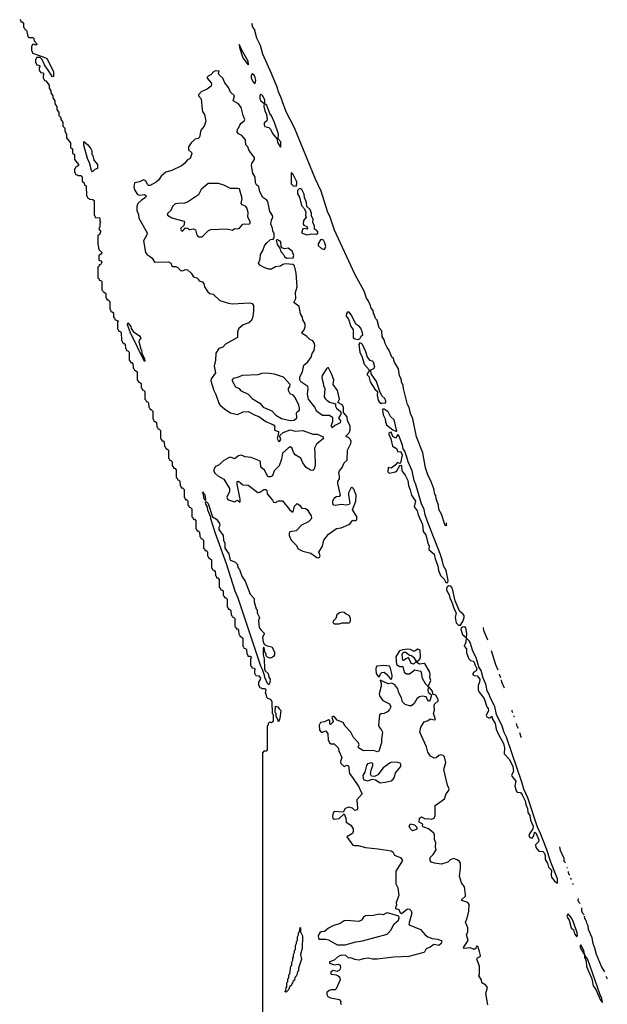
# Model space of a CAD drawing. Extents: x 2886962 to 3052311, y 540590 to 918621.
# Tile 163 of 164: x 2954270 to 2960276, y 896885 to 906943. Entities that reach past the tile are written whole.
import ezdxf

# ---------------------------------------------------------------- set-up
doc = ezdxf.new("R2010")
doc.units = 0

msp = doc.modelspace()

# ---------------------------------------------------------------- linework, layer by layer
at = {"layer": '0CON20XD'}
for points in [[(2954270, 906945), (2954278, 906938), (2954282, 906922), (2954295, 906920), (2954310, 906905), (2954310, 906865), (2954318, 906858), (2954322, 906842), (2954340, 906835), (2954352, 906772), (2954365, 906760), (2954405, 906760), (2954415, 906750), (2954418, 906728), (2954445, 906698), (2954445, 906690), (2954436, 906684), (2954415, 906692), (2954402, 906688), (2954390, 906665), (2954390, 906625), (2954398, 906618), (2954402, 906602), (2954510, 906565), (2954546, 906545), (2954616, 906414), (2954617, 906363), (2954605, 906360), (2954562, 906428), (2954523, 906483), (2954500, 906535), (2954478, 906558), (2954442, 906558), (2954438, 906542), (2954430, 906535), (2954430, 906505), (2954438, 906498), (2954442, 906482), (2954465, 906480), (2954478, 906468), (2954470, 906455), (2954470, 906425), (2954478, 906418), (2954482, 906402), (2954505, 906400), (2954518, 906388), (2954510, 906375), (2954510, 906345), (2954518, 906338), (2954522, 906322), (2954538, 906318), (2954570, 906275), (2954570, 906245), (2954590, 906215), (2954590, 906195), (2954610, 906165), (2954610, 906145), (2954630, 906115), (2954630, 906085), (2954650, 906055), (2954650, 906025), (2954670, 905995), (2954670, 905965), (2954690, 905945), (2954690, 905925), (2954710, 905895), (2954710, 905855), (2954730, 905835), (2954730, 905805), (2954750, 905775), (2954750, 905735), (2954790, 905685), (2954790, 905635), (2954810, 905625), (2954810, 905575), (2954830, 905565), (2954830, 905515), (2954870, 905465), (2954870, 905455), (2954855, 905440), (2954842, 905438), (2954838, 905422), (2954830, 905415), (2954830, 905385), (2954838, 905378), (2954842, 905362), (2954858, 905358), (2954865, 905350), (2954895, 905350), (2954908, 905338), (2954910, 905295), (2954930, 905275), (2954932, 905252), (2954950, 905245), (2954952, 905142), (2954958, 905138), (2954962, 905122), (2954978, 905118), (2954985, 905110), (2955017, 905107), (2955030, 905095), (2955030, 904945), (2955038, 904938), (2955042, 904922), (2955085, 904920), (2955090, 904915), (2955090, 904885), (2955100, 904875), (2955090, 904865), (2955090, 904825), (2955082, 904818), (2955080, 904805), (2955100, 904775), (2955092, 904768), (2955088, 904752), (2955070, 904735), (2955070, 904655), (2955080, 904595), (2955108, 904565), (2955105, 904550), (2955080, 904535), (2955080, 904485), (2955098, 904478), (2955110, 904465), (2955095, 904440), (2955082, 904438), (2955078, 904422), (2955070, 904415), (2955070, 904305), (2955078, 904298), (2955082, 904282), (2955098, 904278), (2955108, 904268), (2955110, 904185), (2955118, 904178), (2955122, 904162), (2955135, 904160), (2955150, 904145), (2955150, 904105), (2955158, 904098), (2955162, 904082), (2955175, 904080), (2955190, 904065), (2955190, 903985), (2955198, 903978), (2955202, 903962), (2955215, 903960), (2955228, 903948), (2955230, 903905), (2955238, 903898), (2955242, 903882), (2955280, 903865), (2955270, 903855), (2955270, 903785), (2955278, 903778), (2955282, 903762), (2955298, 903758), (2955308, 903748), (2955310, 903665), (2955318, 903658), (2955322, 903642), (2955335, 903640), (2955348, 903628), (2955350, 903585), (2955358, 903578), (2955362, 903562), (2955375, 903560), (2955390, 903545), (2955390, 903465), (2955398, 903458), (2955402, 903442), (2955415, 903440), (2955428, 903428), (2955430, 903385), (2955438, 903378), (2955442, 903362), (2955455, 903360), (2955470, 903345), (2955470, 903265), (2955480, 903255), (2955482, 903242), (2955495, 903240), (2955510, 903225), (2955510, 903185), (2955518, 903178), (2955522, 903162), (2955535, 903160), (2955550, 903145), (2955550, 903065), (2955558, 903058), (2955562, 903042), (2955575, 903040), (2955588, 903028), (2955590, 902985), (2955598, 902978), (2955602, 902962), (2955615, 902960), (2955630, 902945), (2955630, 902865), (2955638, 902858), (2955642, 902842), (2955655, 902840), (2955668, 902828), (2955670, 902785), (2955678, 902778), (2955682, 902762), (2955695, 902760), (2955710, 902745), (2955710, 902665), (2955718, 902658), (2955722, 902642), (2955735, 902640), (2955748, 902628), (2955750, 902585), (2955758, 902578), (2955762, 902562), (2955775, 902560), (2955790, 902545), (2955790, 902465), (2955798, 902458), (2955802, 902442), (2955815, 902440), (2955828, 902428), (2955830, 902385), (2955838, 902378), (2955842, 902362), (2955855, 902360), (2955870, 902345), (2955870, 902265), (2955878, 902258), (2955882, 902242), (2955895, 902240), (2955908, 902228), (2955910, 902185), (2955918, 902178), (2955922, 902162), (2955935, 902160), (2955950, 902145), (2955950, 902065), (2955958, 902058), (2955962, 902042), (2955975, 902040), (2955988, 902028), (2955990, 901985), (2955998, 901978), (2956002, 901962), (2956015, 901960), (2956030, 901945), (2956030, 901865), (2956038, 901858), (2956042, 901842), (2956055, 901840), (2956070, 901825), (2956070, 901745), (2956078, 901738), (2956082, 901722), (2956095, 901720), (2956108, 901708), (2956110, 901665), (2956118, 901658), (2956122, 901642), (2956135, 901640), (2956150, 901625), (2956150, 901545), (2956158, 901538), (2956162, 901522), (2956175, 901520), (2956188, 901508), (2956190, 901465), (2956198, 901458), (2956202, 901442), (2956215, 901440), (2956230, 901425), (2956230, 901345), (2956238, 901338), (2956242, 901322), (2956255, 901320), (2956268, 901308), (2956270, 901265), (2956278, 901258), (2956282, 901242), (2956295, 901240), (2956310, 901225), (2956310, 901145), (2956318, 901138), (2956322, 901122), (2956335, 901120), (2956348, 901108), (2956350, 901065), (2956358, 901058), (2956362, 901042), (2956375, 901040), (2956390, 901025), (2956390, 900945), (2956398, 900938), (2956402, 900922), (2956415, 900920), (2956428, 900908), (2956432, 900862), (2956438, 900858), (2956442, 900842), (2956455, 900840), (2956470, 900825), (2956470, 900745), (2956478, 900738), (2956482, 900722), (2956495, 900720), (2956508, 900708), (2956510, 900665), (2956518, 900658), (2956522, 900642), (2956535, 900640), (2956550, 900625), (2956550, 900545), (2956558, 900538), (2956562, 900522), (2956578, 900518), (2956588, 900508), (2956590, 900465), (2956598, 900458), (2956602, 900442), (2956625, 900440), (2956640, 900425), (2956630, 900415), (2956630, 900345), (2956638, 900338), (2956642, 900322), (2956665, 900320), (2956678, 900308), (2956670, 900295), (2956670, 900265), (2956678, 900258), (2956682, 900242), (2956715, 900240), (2956730, 900215), (2956728, 900202), (2956710, 900175), (2956710, 900145), (2956718, 900138), (2956722, 900122), (2956738, 900118), (2956745, 900110), (2956775, 900110), (2956785, 900100), (2956780, 900065), (2956787, 900057), (2956792, 900022), (2956802, 900012), (2956827, 900007), (2956838, 899998), (2956848, 899975), (2956850, 899855), (2956860, 899845), (2956860, 899775), (2956845, 899760), (2956832, 899762), (2956825, 899770), (2956810, 899755), (2956810, 899735), (2956800, 899725), (2956800, 899485), (2956788, 899472), (2956765, 899470), (2956750, 899455), (2956750, 896455)], [(2958637, 901802), (2958630, 901795), (2958628, 901772), (2958620, 901775), (2958582, 901892), (2958555, 901940), (2958552, 901982), (2958525, 902050), (2958523, 902083), (2958514, 902095), (2958502, 902152), (2958473, 902233), (2958445, 902282), (2958416, 902365), (2958390, 902520), (2958325, 902683), (2958288, 902865), (2958265, 902920), (2958252, 902982), (2958235, 903012), (2958194, 903174), (2958190, 903205), (2958172, 903245), (2958170, 903275), (2958152, 903305), (2958140, 903375), (2958100, 903445), (2958088, 903488), (2958073, 903495), (2958042, 903572), (2958025, 903593), (2958004, 903635), (2957994, 903674), (2957976, 903705), (2957970, 903765), (2957944, 903795), (2957922, 903872), (2957905, 903892), (2957893, 903933), (2957885, 903940), (2957882, 903972), (2957861, 903995), (2957851, 904031), (2957833, 904073), (2957815, 904098), (2957789, 904169), (2957694, 904345), (2957487, 904793), (2957444, 904925), (2957416, 904985), (2957352, 905192), (2957294, 905315), (2957080, 905840), (2956995, 906003), (2956955, 906105), (2956944, 906145), (2956916, 906205), (2956902, 906255), (2956845, 906393), (2956755, 906592), (2956730, 906680), (2956695, 906753), (2956673, 906834), (2956672, 906838), (2956654, 906865), (2956642, 906905)], [(2956605, 906482), (2956610, 906485), (2956605, 906519), (2956538, 906638), (2956525, 906673), (2956512, 906688), (2956515, 906660), (2956551, 906555), (2956605, 906482)], [(2957325, 901447), (2957335, 901453), (2957341, 901465), (2957329, 901505), (2957366, 901565), (2957379, 901625), (2957425, 901689), (2957508, 901745), (2957555, 901751), (2957635, 901787), (2957648, 901795), (2957675, 901831), (2957695, 901822), (2957716, 901835), (2957715, 901868), (2957672, 901935), (2957705, 902026), (2957709, 902085), (2957686, 902146), (2957675, 902158), (2957665, 902163), (2957655, 902158), (2957632, 902108), (2957631, 902085), (2957644, 902005), (2957639, 901991), (2957606, 901984), (2957558, 901992), (2957495, 901979), (2957479, 901985), (2957472, 901995), (2957471, 902025), (2957485, 902054), (2957505, 902071), (2957543, 902075), (2957549, 902085), (2957521, 902205), (2957523, 902227), (2957538, 902252), (2957538, 902285), (2957531, 902315), (2957538, 902335), (2957565, 902367), (2957585, 902415), (2957616, 902445), (2957621, 902545), (2957656, 902615), (2957657, 902635), (2957647, 902657), (2957635, 902671), (2957606, 902685), (2957609, 902695), (2957635, 902719), (2957647, 902745), (2957647, 902795), (2957621, 902845), (2957617, 902885), (2957580, 902930), (2957581, 902985), (2957565, 903007), (2957522, 903032), (2957539, 903065), (2957519, 903155), (2957474, 903215), (2957479, 903265), (2957457, 903327), (2957426, 903385), (2957415, 903387), (2957405, 903377), (2957363, 903307), (2957358, 903285), (2957373, 903235), (2957375, 903205), (2957390, 903175), (2957382, 903092), (2957392, 903072), (2957409, 903055), (2957437, 903037), (2957498, 903018), (2957499, 902995), (2957509, 902975), (2957549, 902939), (2957556, 902925), (2957550, 902905), (2957529, 902875), (2957550, 902845), (2957547, 902825), (2957491, 902799), (2957462, 902772), (2957454, 902795), (2957470, 902840), (2957470, 902875), (2957435, 902901), (2957365, 902899), (2957305, 902945), (2957285, 902985), (2957222, 903065), (2957213, 903117), (2957220, 903175), (2957215, 903195), (2957145, 903245), (2957132, 903265), (2957133, 903295), (2957159, 903345), (2957174, 903415), (2957215, 903448), (2957248, 903495), (2957258, 903532), (2957281, 903565), (2957287, 903613), (2957282, 903635), (2957265, 903661), (2957235, 903676), (2957201, 903711), (2957157, 903737), (2957154, 903745), (2957178, 903775), (2957188, 903805), (2957186, 903835), (2957165, 903876), (2957160, 903905), (2957139, 903939), (2957125, 904012), (2957072, 904055), (2957093, 904095), (2957090, 904155), (2957105, 904215), (2957095, 904355), (2957080, 904430), (2957063, 904443), (2956985, 904449), (2956959, 904442), (2956935, 904426), (2956885, 904419), (2956845, 904396), (2956815, 904393), (2956775, 904407), (2956726, 904436), (2956710, 904455), (2956728, 904495), (2956732, 904545), (2956752, 904578), (2956775, 904638), (2956795, 904664), (2956835, 904696), (2956859, 904701), (2956870, 904715), (2956870, 904755), (2956856, 904785), (2956853, 904815), (2956838, 904855), (2956843, 904895), (2956857, 904925), (2956855, 904944), (2956828, 904985), (2956806, 905086), (2956795, 905099), (2956754, 905125), (2956723, 905185), (2956714, 905234), (2956690, 905255), (2956680, 905275), (2956675, 905335), (2956652, 905375), (2956640, 905455), (2956644, 905475), (2956671, 905515), (2956670, 905535), (2956630, 905585), (2956611, 905615), (2956603, 905643), (2956580, 905665), (2956579, 905715), (2956541, 905761), (2956506, 905776), (2956492, 905795), (2956496, 905824), (2956508, 905835), (2956520, 905865), (2956534, 905886), (2956565, 905910), (2956571, 905925), (2956553, 905963), (2956533, 906045), (2956508, 906085), (2956453, 906113), (2956465, 906166), (2956425, 906201), (2956405, 906252), (2956367, 906297), (2956347, 906347), (2956317, 906373), (2956305, 906383), (2956302, 906395), (2956308, 906418), (2956275, 906422), (2956253, 906415), (2956226, 906384), (2956197, 906365), (2956187, 906355), (2956187, 906345), (2956227, 906297), (2956232, 906285), (2956228, 906265), (2956185, 906232), (2956125, 906205), (2956097, 906175), (2956096, 906165), (2956125, 906135), (2956134, 906024), (2956139, 906005), (2956159, 905975), (2956174, 905905), (2956155, 905857), (2956123, 905815), (2956108, 905742), (2956095, 905731), (2956065, 905721), (2956022, 905685), (2955994, 905645), (2955994, 905615), (2956025, 905585), (2956028, 905575), (2956014, 905526), (2955985, 905512), (2955956, 905474), (2955925, 905449), (2955826, 905404), (2955765, 905385), (2955716, 905345), (2955688, 905302), (2955665, 905282), (2955605, 905249), (2955585, 905249), (2955575, 905258), (2955558, 905298), (2955535, 905307), (2955495, 905287), (2955445, 905276), (2955436, 905236), (2955445, 905206), (2955475, 905156), (2955495, 905151), (2955545, 905158), (2955564, 905145), (2955555, 905125), (2955513, 905097), (2955479, 905065), (2955467, 905033), (2955468, 904995), (2955484, 904954), (2955488, 904915), (2955572, 904765), (2955571, 904745), (2955534, 904685), (2955555, 904564), (2955575, 904537), (2955605, 904523), (2955625, 904507), (2955648, 904465), (2955790, 904470), (2955814, 904455), (2955825, 904430), (2955835, 904423), (2955865, 904423), (2955885, 904413), (2955915, 904382), (2955935, 904376), (2955965, 904392), (2955985, 904388), (2956022, 904355), (2956047, 904317), (2956080, 904305), (2956100, 904285), (2956100, 904275), (2956140, 904265), (2956153, 904245), (2956160, 904215), (2956192, 904162), (2956215, 904147), (2956248, 904138), (2956315, 904073), (2956405, 904046), (2956442, 904042), (2956621, 904051), (2956645, 904044), (2956661, 904025), (2956661, 903965), (2956648, 903895), (2956633, 903865), (2956612, 903848), (2956554, 903826), (2956510, 903790), (2956497, 903755), (2956495, 903695), (2956375, 903629), (2956345, 903599), (2956305, 903584), (2956273, 903535), (2956272, 903465), (2956256, 903405), (2956270, 903335), (2956227, 903275), (2956222, 903255), (2956255, 903156), (2956276, 903114), (2956304, 903025), (2956315, 903008), (2956365, 902963), (2956425, 902927), (2956495, 902911), (2956553, 902937), (2956605, 902939), (2956675, 902902), (2956715, 902889), (2956785, 902838), (2956863, 902805), (2956879, 902785), (2956873, 902765), (2956875, 902751), (2956916, 902735), (2956912, 902698), (2956900, 902665), (2956915, 902636), (2956927, 902635), (2956940, 902655), (2956928, 902685), (2956931, 902699), (2956964, 902726), (2957035, 902752), (2957085, 902741), (2957165, 902747), (2957265, 902709), (2957310, 902709), (2957364, 902684), (2957373, 902675), (2957374, 902665), (2957304, 902606), (2957292, 902585), (2957284, 902565), (2957288, 902515), (2957290, 902395), (2957280, 902350), (2957265, 902337), (2957241, 902341), (2957197, 902367), (2957165, 902415), (2957144, 902464), (2957085, 902497), (2957067, 902525), (2957051, 902571), (2957035, 902578), (2957013, 902567), (2956956, 902515), (2956947, 902455), (2956922, 902385), (2956870, 902335), (2956855, 902285), (2956834, 902274), (2956815, 902272), (2956807, 902277), (2956771, 902341), (2956735, 902372), (2956730, 902425), (2956721, 902435), (2956635, 902469), (2956575, 902478), (2956534, 902494), (2956505, 902489), (2956465, 902457), (2956425, 902473), (2956405, 902467), (2956355, 902439), (2956300, 902390), (2956271, 902379), (2956255, 902349), (2956254, 902326), (2956265, 902309), (2956295, 902283), (2956355, 902249), (2956414, 902155), (2956416, 902124), (2956388, 902065), (2956394, 902045), (2956405, 902038), (2956465, 902019), (2956495, 902034), (2956515, 902016), (2956525, 902018), (2956525, 902045), (2956493, 902197), (2956494, 902226), (2956505, 902230), (2956552, 902192), (2956605, 902188), (2956705, 902113), (2956724, 902116), (2956765, 902144), (2956785, 902144), (2956796, 902135), (2956800, 902100), (2956854, 902035), (2956865, 902015), (2956885, 902010), (2956915, 902027), (2956955, 902028), (2957028, 901938), (2957055, 901914), (2957066, 901915), (2957078, 901972), (2957105, 902000), (2957131, 901985), (2957154, 901954), (2957191, 901951), (2957208, 901938), (2957249, 901875), (2957253, 901855), (2957245, 901837), (2957221, 901815), (2957151, 901779), (2957095, 901722), (2957030, 901710), (2957024, 901696), (2957025, 901675), (2957046, 901626), (2957096, 901575), (2957115, 901536), (2957165, 901514), (2957245, 901494), (2957308, 901448), (2957325, 901447)], [(2956675, 906292), (2956682, 906325), (2956675, 906353), (2956665, 906376), (2956645, 906390), (2956637, 906373), (2956635, 906344), (2956655, 906308), (2956675, 906292)], [(2956765, 906090), (2956775, 906100), (2956775, 906120), (2956755, 906164), (2956745, 906176), (2956731, 906179), (2956723, 906167), (2956726, 906135), (2956736, 906115), (2956765, 906090)], [(2956935, 905640), (2956940, 905645), (2956938, 905695), (2956912, 905725), (2956916, 905775), (2956875, 905894), (2956845, 905960), (2956826, 905986), (2956795, 906066), (2956770, 906090), (2956764, 906056), (2956775, 906011), (2956792, 905975), (2956799, 905925), (2956795, 905910), (2956769, 905885), (2956767, 905865), (2956775, 905852), (2956815, 905841), (2956835, 905825), (2956855, 905782), (2956901, 905721), (2956905, 905687), (2956935, 905640)], [(2955015, 905390), (2955003, 905403), (2954982, 905482), (2954963, 905525), (2954925, 905660), (2954925, 905698), (2954965, 905663), (2954996, 905625), (2955006, 905605), (2955008, 905565), (2955016, 905555), (2955029, 905509), (2955065, 905465), (2955065, 905424), (2955037, 905413), (2955015, 905390)], [(2957095, 905244), (2957104, 905265), (2957101, 905285), (2957065, 905360), (2957045, 905380), (2957045, 905265), (2957064, 905245), (2957095, 905244)], [(2956135, 904725), (2956201, 904789), (2956225, 904801), (2956387, 904807), (2956445, 904794), (2956465, 904809), (2956495, 904806), (2956515, 904812), (2956550, 904855), (2956565, 904859), (2956615, 904855), (2956625, 904863), (2956625, 904881), (2956603, 904925), (2956605, 904975), (2956592, 905022), (2956579, 905039), (2956543, 905053), (2956533, 905065), (2956544, 905115), (2956515, 905215), (2956495, 905220), (2956425, 905217), (2956355, 905254), (2956301, 905271), (2956195, 905268), (2956125, 905209), (2956096, 905154), (2955985, 905079), (2955955, 905068), (2955885, 905065), (2955859, 905061), (2955832, 905035), (2955815, 904995), (2955783, 904965), (2955778, 904955), (2955781, 904945), (2955825, 904920), (2955947, 904885), (2955954, 904874), (2955948, 904842), (2955916, 904815), (2955913, 904803), (2955920, 904790), (2955935, 904784), (2955942, 904788), (2955963, 904817), (2955985, 904812), (2956005, 904800), (2956045, 904806), (2956066, 904795), (2956076, 904755), (2956089, 904735), (2956106, 904726), (2956135, 904725)], [(2957205, 904746), (2957255, 904756), (2957305, 904753), (2957317, 904763), (2957317, 904775), (2957305, 904792), (2957284, 904804), (2957284, 904835), (2957267, 904875), (2957270, 904905), (2957253, 904935), (2957252, 904965), (2957238, 905005), (2957206, 905035), (2957200, 905075), (2957180, 905125), (2957179, 905159), (2957155, 905210), (2957145, 905216), (2957125, 905214), (2957111, 905199), (2957111, 905165), (2957129, 905129), (2957150, 905045), (2957181, 905011), (2957194, 904975), (2957191, 904945), (2957198, 904925), (2957170, 904890), (2957168, 904855), (2957175, 904844), (2957205, 904829), (2957211, 904815), (2957205, 904803), (2957181, 904811), (2957165, 904806), (2957149, 904765), (2957205, 904746)], [(2956998, 904508), (2957065, 904511), (2957073, 904535), (2957055, 904577), (2957015, 904608), (2956975, 904603), (2956953, 904613), (2956942, 904625), (2956940, 904675), (2956905, 904693), (2956890, 904690), (2956901, 904645), (2956930, 904610), (2956940, 904575), (2956966, 904546), (2956978, 904525), (2956998, 904508)], [(2957385, 904597), (2957399, 904625), (2957389, 904665), (2957375, 904690), (2957355, 904699), (2957345, 904693), (2957322, 904655), (2957322, 904635), (2957355, 904606), (2957385, 904597)], [(2957725, 903676), (2957745, 903683), (2957760, 903710), (2957776, 903724), (2957775, 903745), (2957755, 903792), (2957735, 903816), (2957704, 903834), (2957660, 903925), (2957636, 903956), (2957625, 903959), (2957609, 903941), (2957608, 903915), (2957629, 903885), (2957655, 903808), (2957679, 903779), (2957679, 903695), (2957685, 903687), (2957725, 903676)], [(2955545, 903450), (2955404, 903744), (2955372, 903825), (2955375, 903848), (2955405, 903808), (2955409, 903789), (2955429, 903759), (2955493, 903715), (2955506, 903695), (2955507, 903683), (2955490, 903670), (2955488, 903655), (2955508, 903578), (2955515, 903570), (2955518, 903538), (2955545, 903480), (2955550, 903455), (2955545, 903450)], [(2957965, 903022), (2957975, 903029), (2958005, 903027), (2958013, 903035), (2958012, 903045), (2958002, 903075), (2957972, 903102), (2957950, 903145), (2957918, 903248), (2957861, 903325), (2957860, 903365), (2957891, 903379), (2957898, 903392), (2957885, 903444), (2957875, 903454), (2957851, 903461), (2957826, 903495), (2957809, 903549), (2957772, 903625), (2957764, 903635), (2957745, 903641), (2957736, 903624), (2957746, 903545), (2957771, 903495), (2957791, 903425), (2957842, 903365), (2957842, 903355), (2957822, 903325), (2957823, 903315), (2957837, 903297), (2957852, 903242), (2957898, 903168), (2957928, 903145), (2957924, 903106), (2957934, 903055), (2957945, 903038), (2957965, 903022)], [(2957035, 902849), (2957075, 902853), (2957104, 902875), (2957099, 902925), (2957105, 902937), (2957129, 902955), (2957130, 902975), (2957124, 903005), (2957084, 903085), (2957065, 903106), (2957035, 903120), (2957016, 903155), (2957016, 903174), (2957032, 903195), (2957035, 903215), (2956965, 903292), (2956875, 903322), (2956795, 903332), (2956745, 903328), (2956705, 903314), (2956545, 903308), (2956495, 903288), (2956452, 903278), (2956440, 903265), (2956440, 903255), (2956475, 903192), (2956514, 903174), (2956528, 903155), (2956606, 903116), (2956645, 903074), (2956723, 903025), (2956758, 902985), (2956848, 902948), (2956888, 902902), (2956945, 902869), (2957035, 902849)], [(2958115, 902738), (2958125, 902740), (2958098, 902855), (2958061, 902891), (2958035, 902937), (2957995, 902963), (2957980, 902965), (2957977, 902955), (2957986, 902906), (2958006, 902866), (2958008, 902835), (2958020, 902805), (2958084, 902754), (2958115, 902738)], [(2958625, 901193), (2958645, 901194), (2958650, 901215), (2958628, 901315), (2958601, 901365), (2958589, 901425), (2958568, 901485), (2958437, 901817), (2958415, 901885), (2958405, 901940), (2958378, 901998), (2958320, 902195), (2958300, 902235), (2958280, 902335), (2958239, 902425), (2958228, 902475), (2958205, 902537), (2958189, 902559), (2958183, 902595), (2958145, 902695), (2958134, 902706), (2958115, 902668), (2958084, 902684), (2958065, 902728), (2958055, 902727), (2958044, 902715), (2958042, 902705), (2958062, 902662), (2958081, 902585), (2958121, 902561), (2958135, 902530), (2958165, 902532), (2958180, 902495), (2958163, 902417), (2958155, 902410), (2958131, 902419), (2958108, 902392), (2958068, 902362), (2958035, 902369), (2958033, 902323), (2958045, 902311), (2958110, 902325), (2958126, 902335), (2958155, 902388), (2958165, 902392), (2958172, 902382), (2958176, 902335), (2958210, 902290), (2958238, 902235), (2958243, 902183), (2958262, 902142), (2958273, 902085), (2958314, 902025), (2958302, 901965), (2958331, 901925), (2958341, 901885), (2958386, 901786), (2958395, 901716), (2958420, 901680), (2958442, 901595), (2958455, 901565), (2958451, 901531), (2958505, 901482), (2958515, 901435), (2958544, 901365), (2958552, 901315), (2958572, 901265), (2958608, 901228), (2958625, 901193)], [(2956165, 902030), (2956152, 902055), (2956150, 902100), (2956140, 902105), (2956145, 902120), (2956150, 902100), (2956160, 902095), (2956166, 902076), (2956170, 902035), (2956165, 902030)], [(2956815, 900150), (2956803, 900163), (2956774, 900224), (2956772, 900245), (2956752, 900305), (2956735, 900340), (2956502, 901035), (2956473, 901105), (2956382, 901385), (2956272, 901695), (2956222, 901845), (2956222, 901862), (2956194, 901934), (2956188, 901968), (2956172, 901995), (2956170, 902015), (2956175, 902020), (2956195, 902000), (2956240, 901865), (2956282, 901842), (2956313, 901795), (2956316, 901775), (2956306, 901755), (2956306, 901735), (2956350, 901675), (2956352, 901625), (2956367, 901595), (2956366, 901546), (2956407, 901485), (2956422, 901422), (2956470, 901405), (2956495, 901376), (2956498, 901348), (2956517, 901325), (2956539, 901259), (2956575, 901208), (2956626, 901076), (2956665, 901030), (2956666, 900995), (2956686, 900926), (2956696, 900915), (2956697, 900885), (2956720, 900835), (2956712, 900805), (2956718, 900735), (2956737, 900707), (2956770, 900675), (2956770, 900665), (2956750, 900635), (2956760, 900585), (2956772, 900562), (2956798, 900548), (2956847, 900535), (2956873, 900485), (2956873, 900455), (2956865, 900438), (2956845, 900423), (2956825, 900422), (2956802, 900432), (2956790, 900445), (2956790, 900465), (2956780, 900475), (2956770, 900525), (2956765, 900530), (2956760, 900525), (2956760, 900455), (2956770, 900415), (2956771, 900311), (2956780, 900290), (2956808, 900265), (2956818, 900225), (2956830, 900205), (2956827, 900173), (2956815, 900150)], [(2958775, 900758), (2958800, 900795), (2958814, 900835), (2958812, 900855), (2958800, 900875), (2958769, 900899), (2958762, 900912), (2958722, 901005), (2958697, 901115), (2958685, 901144), (2958675, 901156), (2958655, 901161), (2958634, 901146), (2958632, 901115), (2958659, 901069), (2958665, 901034), (2958684, 901003), (2958710, 900920), (2958731, 900885), (2958720, 900835), (2958732, 900782), (2958755, 900759), (2958775, 900758)], [(2957535, 900772), (2957565, 900780), (2957638, 900782), (2957650, 900795), (2957650, 900825), (2957638, 900855), (2957605, 900870), (2957585, 900888), (2957565, 900892), (2957537, 900883), (2957510, 900865), (2957500, 900825), (2957475, 900800), (2957470, 900785), (2957485, 900772), (2957535, 900772)], [(2959765, 898121), (2959765, 898166), (2959698, 898338), (2959655, 898473), (2959586, 898645), (2959565, 898685), (2959465, 898995), (2959421, 899081), (2959405, 899145), (2959245, 899615), (2959222, 899662), (2959201, 899725), (2959144, 899844), (2959126, 899926), (2959082, 900012), (2959065, 900060), (2959047, 900087), (2959033, 900155), (2959007, 900217), (2958988, 900295), (2958963, 900333), (2958935, 900426), (2958901, 900491), (2958875, 900581), (2958865, 900599), (2958838, 900625), (2958839, 900672), (2958830, 900730), (2958815, 900740), (2958795, 900739), (2958782, 900728), (2958779, 900715), (2958795, 900664), (2958832, 900632), (2958829, 900585), (2958811, 900545), (2958838, 900515), (2958836, 900475), (2958859, 900415), (2958876, 900396), (2958905, 900390), (2958915, 900380), (2958920, 900355), (2958941, 900315), (2958937, 900293), (2958911, 900279), (2958902, 900265), (2958902, 900252), (2958915, 900242), (2958945, 900241), (2958973, 900205), (2958971, 900175), (2958957, 900143), (2958956, 900096), (2958965, 900075), (2959018, 900008), (2959044, 899925), (2959058, 899908), (2959060, 899885), (2959038, 899835), (2959045, 899821), (2959065, 899811), (2959079, 899811), (2959095, 899827), (2959100, 899805), (2959129, 899755), (2959141, 899695), (2959162, 899642), (2959215, 899550), (2959225, 899505), (2959223, 899443), (2959277, 899387), (2959309, 899315), (2959317, 899263), (2959298, 899225), (2959299, 899215), (2959342, 899165), (2959330, 899115), (2959344, 899064), (2959355, 899052), (2959389, 899049), (2959404, 899024), (2959435, 898965), (2959442, 898925), (2959461, 898885), (2959462, 898845), (2959485, 898815), (2959489, 898765), (2959517, 898705), (2959514, 898676), (2959482, 898625), (2959475, 898604), (2959485, 898589), (2959509, 898581), (2959524, 898605), (2959531, 898639), (2959535, 898642), (2959546, 898635), (2959575, 898565), (2959571, 898545), (2959542, 898515), (2959545, 898486), (2959575, 898450), (2959615, 898447), (2959631, 898431), (2959639, 898405), (2959641, 898365), (2959666, 898326), (2959676, 898286), (2959704, 898254), (2959701, 898205), (2959706, 898185), (2959735, 898143), (2959765, 898121)], [(2959054, 900605), (2959015, 900702), (2959009, 900733)], [(2958445, 900130), (2958472, 900192), (2958462, 900222), (2958465, 900255), (2958458, 900285), (2958415, 900360), (2958405, 900365), (2958355, 900359), (2958330, 900375), (2958330, 900385), (2958358, 900412), (2958368, 900435), (2958363, 900503), (2958335, 900511), (2958307, 900493), (2958295, 900492), (2958265, 900508), (2958235, 900512), (2958185, 900506), (2958152, 900495), (2958114, 900435), (2958121, 900355), (2958155, 900337), (2958185, 900337), (2958198, 900278), (2958225, 900261), (2958255, 900260), (2958307, 900303), (2958369, 900289), (2958383, 900215), (2958415, 900161), (2958445, 900130)], [(2958295, 900361), (2958275, 900366), (2958266, 900375), (2958245, 900426), (2958216, 900415), (2958195, 900396), (2958185, 900399), (2958178, 900455), (2958186, 900475), (2958195, 900481), (2958215, 900482), (2958255, 900453), (2958275, 900449), (2958299, 900429), (2958323, 900385), (2958295, 900361)], [(2959161, 900297), (2959135, 900352), (2959092, 900496)], [(2958065, 900207), (2958075, 900210), (2958078, 900242), (2958059, 900319), (2958048, 900338), (2957987, 900347), (2957925, 900340), (2957915, 900334), (2957909, 900305), (2957914, 900265), (2957935, 900234), (2957945, 900230), (2957958, 900262), (2957971, 900275), (2957995, 900279), (2958022, 900255), (2958055, 900212), (2958065, 900207)], [(2959188, 900219), (2959176, 900245), (2959174, 900258)], [(2959055, 896880), (2959033, 896995), (2959050, 897055), (2959035, 897079), (2958993, 897105), (2958990, 897135), (2958963, 897175), (2958970, 897195), (2958969, 897275), (2958942, 897345), (2958950, 897360), (2958975, 897372), (2958978, 897385), (2958971, 897425), (2958952, 897475), (2958945, 897480), (2958934, 897476), (2958932, 897455), (2958915, 897446), (2958875, 897461), (2958814, 897454), (2958807, 897465), (2958854, 897535), (2958838, 897595), (2958849, 897625), (2958849, 897665), (2958825, 897725), (2958844, 897765), (2958859, 897835), (2958865, 897905), (2958851, 897925), (2958790, 897945), (2958788, 897955), (2958825, 897988), (2958827, 898003), (2958815, 898084), (2958787, 898127), (2958765, 898195), (2958775, 898275), (2958774, 898325), (2958766, 898345), (2958742, 898362), (2958705, 898373), (2958669, 898361), (2958645, 898337), (2958582, 898318), (2958510, 898325), (2958475, 898338), (2958464, 898355), (2958465, 898385), (2958495, 898415), (2958528, 898462), (2958518, 898495), (2958523, 898535), (2958508, 898568), (2958511, 898615), (2958502, 898632), (2958449, 898679), (2958395, 898698), (2958388, 898705), (2958390, 898725), (2958352, 898745), (2958357, 898785), (2958375, 898800), (2958415, 898780), (2958445, 898782), (2958476, 898776), (2958505, 898786), (2958517, 898815), (2958515, 898915), (2958612, 898985), (2958628, 899035), (2958653, 899065), (2958660, 899085), (2958642, 899125), (2958605, 899285), (2958625, 899355), (2958612, 899412), (2958598, 899428), (2958575, 899433), (2958555, 899426), (2958525, 899402), (2958505, 899398), (2958470, 899420), (2958440, 899460), (2958428, 899515), (2958361, 899665), (2958371, 899715), (2958405, 899769), (2958446, 899785), (2958465, 899801), (2958505, 899790), (2958520, 899795), (2958500, 899855), (2958509, 899891), (2958506, 899935), (2958510, 899950), (2958546, 899985), (2958547, 899997), (2958522, 900042), (2958492, 900052), (2958490, 900085), (2958455, 900123), (2958445, 900120), (2958441, 900095), (2958444, 900075), (2958480, 900045), (2958466, 899994), (2958455, 899981), (2958445, 899982), (2958425, 900025), (2958385, 900033), (2958357, 900025), (2958329, 900005), (2958301, 899959), (2958275, 899935), (2958255, 899933), (2958209, 899949), (2958184, 899974), (2958172, 900015), (2958144, 900065), (2958135, 900108), (2958105, 900147), (2958075, 900164), (2958035, 900158), (2957954, 900196), (2957964, 900164), (2957966, 900136), (2957943, 900055), (2957946, 900035), (2957980, 899990), (2958048, 899955), (2958062, 899925), (2958051, 899895), (2958028, 899872), (2957996, 899854), (2957965, 899853), (2957949, 899841), (2957937, 899735), (2957944, 899715), (2957965, 899692), (2957978, 899665), (2957968, 899595), (2957969, 899555), (2957939, 899471), (2957925, 899463), (2957905, 899470), (2957875, 899478), (2957785, 899475), (2957734, 899505), (2957729, 899515), (2957739, 899535), (2957733, 899555), (2957682, 899612), (2957656, 899666), (2957597, 899725), (2957577, 899765), (2957516, 899786), (2957485, 899824), (2957473, 899825), (2957461, 899815), (2957474, 899775), (2957465, 899759), (2957445, 899743), (2957440, 899745), (2957439, 899779), (2957425, 899792), (2957385, 899770), (2957345, 899763), (2957332, 899735), (2957335, 899685), (2957355, 899661), (2957399, 899679), (2957419, 899649), (2957422, 899585), (2957435, 899556), (2957455, 899546), (2957485, 899544), (2957526, 899506), (2957531, 899475), (2957562, 899405), (2957549, 899365), (2957551, 899345), (2957585, 899313), (2957615, 899329), (2957630, 899320), (2957642, 899242), (2957679, 899191), (2957737, 899105), (2957752, 899065), (2957771, 899035), (2957717, 898975), (2957723, 898887), (2957718, 898872), (2957695, 898864), (2957670, 898890), (2957635, 898898), (2957596, 898885), (2957575, 898848), (2957485, 898855), (2957475, 898841), (2957467, 898807), (2957471, 898785), (2957485, 898777), (2957535, 898783), (2957585, 898830), (2957603, 898785), (2957608, 898745), (2957655, 898714), (2957677, 898677), (2957679, 898651), (2957671, 898629), (2957612, 898595), (2957675, 898512), (2957687, 898507), (2957728, 898508), (2957805, 898488), (2957935, 898474), (2958065, 898453), (2958083, 898443), (2958099, 898409), (2958125, 898399), (2958162, 898385), (2958184, 898355), (2958113, 898245), (2958114, 898115), (2958135, 898075), (2958146, 897995), (2958118, 897925), (2958120, 897895), (2958113, 897887), (2958110, 897865), (2958144, 897854), (2958159, 897819), (2958172, 897812), (2958235, 897861), (2958255, 897858), (2958271, 897841), (2958279, 897815), (2958246, 897706), (2958250, 897695), (2958365, 897648), (2958413, 897593), (2958443, 897573), (2958485, 897556), (2958545, 897551), (2958583, 897533), (2958576, 897505), (2958555, 897487), (2958504, 897496), (2958465, 897469), (2958425, 897452), (2958411, 897425), (2958399, 897415), (2958248, 897372), (2958095, 897365), (2957925, 897345), (2957876, 897346), (2957834, 897356), (2957785, 897351), (2957735, 897336), (2957695, 897342), (2957655, 897358), (2957635, 897357), (2957604, 897384), (2957555, 897388), (2957520, 897370), (2957485, 897335), (2957435, 897318), (2957438, 897305), (2957485, 897288), (2957525, 897294), (2957545, 897284), (2957549, 897255), (2957537, 897233), (2957515, 897221), (2957475, 897230), (2957455, 897218), (2957447, 897205), (2957455, 897193), (2957505, 897187), (2957526, 897176), (2957538, 897165), (2957544, 897135), (2957505, 897042), (2957495, 897033), (2957455, 897034), (2957432, 897025), (2957408, 897005), (2957409, 896985), (2957421, 896965), (2957445, 896951), (2957536, 896935), (2957552, 896915), (2957549, 896895), (2957555, 896884)], [(2959224, 900115), (2959222, 900120), (2959196, 900175), (2959194, 900200)], [(2956915, 899770), (2956910, 899795), (2956890, 899825), (2956890, 899855), (2956880, 899865), (2956885, 899930), (2956910, 899925), (2956922, 899902), (2956940, 899885), (2956928, 899805), (2956915, 899770)], [(2959311, 899862), (2959304, 899875), (2959302, 899889)], [(2959326, 899818), (2959322, 899825), (2959322, 899832)], [(2959367, 899702), (2959354, 899725), (2959349, 899753)], [(2959400, 899606), (2959394, 899615), (2959382, 899659)], [(2957955, 899148), (2958005, 899154), (2958065, 899168), (2958086, 899184), (2958099, 899205), (2958112, 899248), (2958166, 899315), (2958165, 899335), (2958157, 899347), (2958135, 899355), (2958075, 899358), (2958055, 899353), (2957985, 899300), (2957932, 899228), (2957895, 899211), (2957865, 899214), (2957855, 899235), (2957861, 899275), (2957879, 899325), (2957879, 899345), (2957863, 899353), (2957825, 899343), (2957815, 899324), (2957798, 899255), (2957778, 899222), (2957779, 899195), (2957787, 899177), (2957825, 899169), (2957875, 899184), (2957908, 899178), (2957955, 899148)], [(2958285, 898657), (2958260, 898680), (2958252, 898705), (2958265, 898727), (2958305, 898718), (2958330, 898695), (2958328, 898675), (2958305, 898664), (2958285, 898657)], [(2959848, 898330), (2959836, 898345), (2959833, 898373), (2959830, 898380), (2959796, 898456), (2959790, 898493)], [(2959868, 898275), (2959865, 898280), (2959865, 898284)], [(2959893, 898205), (2959884, 898215), (2959879, 898235), (2959880, 898242)], [(2959911, 898155), (2959905, 898162), (2959904, 898174)], [(2959927, 898110), (2959925, 898112), (2959924, 898118)], [(2959997, 897916), (2959985, 897928), (2959979, 897945), (2959980, 897964)], [(2957515, 897492), (2957595, 897494), (2957706, 897524), (2957775, 897532), (2958025, 897602), (2958066, 897644), (2958095, 897705), (2958140, 897745), (2958149, 897769), (2958144, 897784), (2958028, 897818), (2958015, 897817), (2957985, 897799), (2957945, 897804), (2957885, 897791), (2957805, 897790), (2957785, 897776), (2957762, 897745), (2957735, 897730), (2957615, 897741), (2957585, 897739), (2957545, 897710), (2957469, 897685), (2957425, 897663), (2957385, 897630), (2957351, 897625), (2957337, 897615), (2957321, 897589), (2957325, 897558), (2957335, 897550), (2957369, 897549), (2957395, 897550), (2957425, 897542), (2957515, 897492)], [(2959965, 897574), (2959971, 897589), (2959969, 897615), (2959925, 897733), (2959905, 897770), (2959875, 897808), (2959862, 897785), (2959864, 897775), (2959885, 897745), (2959907, 897667), (2959930, 897645), (2959939, 897605), (2959965, 897574)], [(2960040, 897798), (2960025, 897814), (2960016, 897835), (2960014, 897869)], [(2960249, 897216), (2960215, 897272), (2960165, 897393), (2960149, 897459), (2960131, 897505), (2960120, 897565), (2960085, 897650), (2960080, 897685), (2960065, 897712), (2960062, 897735), (2960061, 897736), (2960045, 897760), (2960044, 897786)], [(2956995, 897010), (2956980, 897015), (2956990, 897025), (2956992, 897052), (2957000, 897065), (2957000, 897105), (2957010, 897115), (2957012, 897142), (2957020, 897155), (2957020, 897185), (2957030, 897195), (2957040, 897275), (2957050, 897285), (2957050, 897315), (2957060, 897335), (2957060, 897355), (2957070, 897365), (2957070, 897395), (2957080, 897415), (2957080, 897435), (2957090, 897445), (2957090, 897485), (2957100, 897505), (2957100, 897525), (2957110, 897535), (2957110, 897575), (2957120, 897595), (2957120, 897615), (2957130, 897625), (2957135, 897670), (2957140, 897665), (2957140, 897625), (2957160, 897585), (2957156, 897456), (2957140, 897395), (2957150, 897345), (2957120, 897255), (2957120, 897225), (2957110, 897215), (2957100, 897175), (2957082, 897158), (2957078, 897132), (2957062, 897118), (2957058, 897102), (2957052, 897098), (2957048, 897082), (2957032, 897068), (2957018, 897032), (2956995, 897010)], [(2960225, 896903), (2960219, 896945), (2960201, 896981), (2960075, 897343), (2960047, 897387), (2960036, 897435), (2960005, 897494), (2959997, 897485), (2959998, 897465), (2960025, 897416), (2960035, 897402), (2960042, 897402), (2960041, 897365), (2960058, 897325), (2960062, 897272), (2960118, 897145), (2960131, 897075), (2960157, 897037), (2960205, 896927), (2960225, 896903)], [(2960276, 897140), (2960265, 897170)]]:
    msp.add_lwpolyline(points, dxfattribs=at)

doc.saveas('drawing.dxf')
